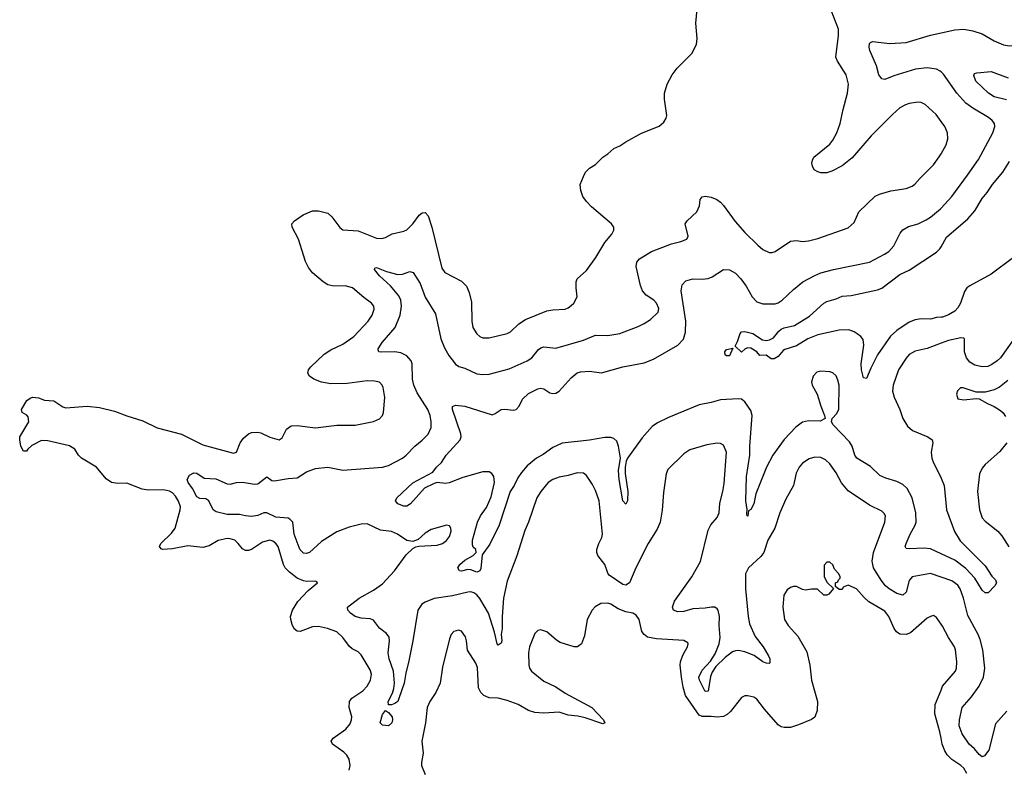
# Model space of a CAD drawing. Header units: inches. Extents: x 1793441 to 1900654, y 320892 to 470514.
# Tile 89 of 99: x 1853946 to 1860416, y 444804 to 449733. Entities that reach past the tile are written whole.
import ezdxf

# ---------------------------------------------------------------- set-up
doc = ezdxf.new("R2010")
doc.units = ezdxf.units.IN
doc.header["$MEASUREMENT"] = 0
doc.layers.add('B8454', color=7, linetype='Continuous')
doc.layers.add('B8464', color=7, linetype='Continuous')

msp = doc.modelspace()

# ---------------------------------------------------------------- linework, layer by layer
at = {"layer": 'B8454', "color": 5}
for points, elevation in [([(1856110, 444798), (1856117.7, 444830), (1856111.6, 444870), (1856096.6, 444896.6), (1856076.6, 444916.6), (1856000.9, 444970), (1855992.3, 444990), (1856006.6, 445010), (1856090, 445068.9), (1856117.6, 445102.4), (1856127, 445130), (1856127.9, 445150), (1856111.1, 445210), (1856113.3, 445250), (1856128.7, 445271.3), (1856200.5, 445319.5), (1856229.7, 445350), (1856250.8, 445390), (1856258.2, 445430), (1856250, 445458.4), (1856190, 445558), (1856170, 445576.2), (1856130, 445596.2), (1856112.1, 445612.1), (1856070, 445671.5), (1856030, 445707.1), (1855969.3, 445730), (1855910, 445743.1), (1855870, 445740.7), (1855790, 445711.1), (1855770, 445713), (1855748.7, 445728.7), (1855735.4, 445755.4), (1855726.6, 445790), (1855726, 445810), (1855738.2, 445850), (1855773.3, 445906.7), (1855840.9, 445979.1), (1855902, 446030), (1855898, 446038), (1855890, 446042), (1855830, 446039.7), (1855810, 446043.5), (1855770, 446061.8), (1855719.7, 446099.7), (1855690.9, 446130), (1855680.3, 446150), (1855643.5, 446270), (1855629.7, 446290), (1855610, 446304.8), (1855590.6, 446310.6), (1855541.2, 446298.8), (1855470, 446249.7), (1855450, 446242), (1855430, 446242), (1855410, 446253.3), (1855382.3, 446290), (1855358.7, 446310), (1855330, 446320.3), (1855310, 446322.2), (1855250, 446309.8), (1855190, 446274.6), (1855150, 446262.9), (1855050, 446274.5), (1854950, 446253.2), (1854884, 446250), (1854874.9, 446254.9), (1854865.6, 446270), (1854873, 446290), (1854943, 446357), (1854966.6, 446390), (1855000.2, 446510), (1855002.3, 446530), (1854990, 446568.2), (1854970, 446600.9), (1854950, 446621.8), (1854930, 446633), (1854890, 446641.8), (1854790, 446640.2), (1854750, 446647), (1854650, 446686.6), (1854590, 446684.5), (1854550, 446690.5), (1854514.5, 446714.5), (1854451.5, 446791.5), (1854353, 446850), (1854332.4, 446870), (1854308.9, 446908.9), (1854272.2, 446932.2), (1854130, 446964.8), (1854090, 446966.3), (1854025.8, 446934.1), (1853998.8, 446910), (1853990, 446895.3), (1853970, 446895.3), (1853953.2, 446930), (1853946, 446970), (1853946.6, 446990), (1854006.6, 447090), (1854001.2, 447121.2), (1853992.7, 447132.7), (1853961.2, 447150), (1853957.2, 447170), (1853994, 447230), (1854014.5, 447245.5), (1854029.6, 447250.4), (1854070, 447246.7), (1854110, 447231.4), (1854170, 447227), (1854230, 447188.2), (1854250, 447181.3), (1854390, 447192.3), (1854470, 447183.6), (1854570, 447159.6), (1854650, 447129.1), (1854756.1, 447096.1), (1854850.2, 447050.2), (1855010, 447008.9), (1855150, 446938), (1855350, 446883.1), (1855370, 446890.6), (1855395.1, 446950), (1855417.3, 446982.7), (1855449.6, 447010), (1855470, 447018), (1855510, 447020.9), (1855530, 447016.9), (1855590, 446989.1), (1855650, 446970.4), (1855670, 446984.9), (1855699.4, 447040.6), (1855730, 447062), (1855770, 447065.3), (1855888.9, 447048.9), (1856030, 447067.6), (1856150, 447067.2), (1856270, 447092.2), (1856311.2, 447108.8), (1856329.5, 447130), (1856336.2, 447150), (1856345.1, 447250), (1856334.2, 447314.2), (1856327.6, 447330), (1856310, 447349.6), (1856277.3, 447357.3), (1856230, 447357.6), (1856098.3, 447341.7), (1855990, 447338.4), (1855930, 447349.8), (1855878.4, 447370), (1855849.7, 447390), (1855838.9, 447410), (1855844.2, 447430), (1855859.7, 447450), (1855945.7, 447534.3), (1855990, 447562.2), (1856070, 447600.2), (1856141.5, 447650), (1856235.1, 447750), (1856261.1, 447790), (1856274.7, 447830), (1856273.3, 447850), (1856257, 447870), (1856206.3, 447906.3), (1856132, 447970), (1856084, 447984), (1856010, 447980.2), (1855970, 447990.7), (1855940.4, 448010), (1855870, 448069.8), (1855844.1, 448104.1), (1855824.1, 448144.1), (1855778.4, 448290), (1855736.8, 448370), (1855734.7, 448390), (1855751.5, 448410), (1855808, 448450), (1855870, 448475.5), (1855910, 448477.2), (1855970, 448461.3), (1855997.4, 448437.4), (1856050, 448366.4), (1856070, 448352.2), (1856170, 448344.4), (1856290, 448297.7), (1856326.5, 448293.5), (1856350, 448300.3), (1856394.5, 448325.5), (1856470, 448342.3), (1856490, 448351.7), (1856529.7, 448390), (1856570, 448447.7), (1856590, 448463), (1856610, 448464.9), (1856630, 448442.8), (1856654.3, 448370), (1856718.8, 448098.8), (1856739.3, 448070), (1856850, 448014.9), (1856881.2, 447981.2), (1856898.8, 447938.8), (1856915.6, 447875.6), (1856916.5, 447750), (1856923.7, 447710), (1856950, 447668.2), (1856970, 447650.4), (1856990, 447641.3), (1857030, 447641.7), (1857150, 447668.8), (1857170, 447680.4), (1857225.5, 447734.5), (1857270, 447762.3), (1857410, 447818.9), (1857450, 447826), (1857529.6, 447830.4), (1857550, 447838), (1857570, 447853.4), (1857586.6, 447870), (1857609.3, 447910), (1857602, 447970), (1857602, 448010), (1857608.7, 448030), (1857670, 448084.7), (1857731, 448169), (1857790, 448267.3), (1857838, 448322), (1857849.2, 448350), (1857849, 448370), (1857835.3, 448390), (1857703.3, 448503.3), (1857670, 448537.2), (1857646.6, 448570), (1857632.7, 448610), (1857629.3, 448650), (1857650, 448702), (1857664, 448730), (1857690, 448758), (1857730, 448782), (1857778, 448830), (1857810, 448851), (1857850, 448886), (1857890, 448902.8), (1857930, 448930.6), (1858032.9, 448987.1), (1858147.5, 449032.5), (1858179.6, 449060.4), (1858194.2, 449085.8), (1858197.5, 449102.5), (1858183.6, 449210), (1858182.9, 449250), (1858200.5, 449310), (1858233.6, 449370), (1858266.3, 449413.7), (1858362.7, 449510), (1858392.7, 449570), (1858397, 449610), (1858389.6, 449710.4), (1858398.3, 449801.7)], 380), ([(1860000, 449064.9), (1859968.9, 449108.9), (1859895.7, 449175.7), (1859870, 449188.2), (1859850, 449191.1), (1859790, 449183.1), (1859765.7, 449174.3), (1859730, 449152.8), (1859682, 449110), (1859540.3, 448970), (1859415.3, 448824.7), (1859350, 448771.6), (1859282.8, 448737.2), (1859250, 448726.6), (1859210, 448727), (1859190, 448732), (1859166.3, 448746.3), (1859154.5, 448770), (1859152, 448790), (1859155.1, 448810), (1859165.2, 448830), (1859270, 448914), (1859290, 448940.7), (1859315.1, 448990), (1859337.4, 449050), (1859356.6, 449143.4), (1859386.3, 449250), (1859391.2, 449310), (1859377, 449370), (1859319.6, 449459.6), (1859308, 449488), (1859327.3, 449630), (1859326, 449670), (1859281.4, 449790)], 360), ([(1860000, 449390), (1859994.8, 449394.8), (1859970, 449407.2), (1859910, 449416.2), (1859831.6, 449408.4), (1859690, 449364.6), (1859630, 449341), (1859610, 449344.2), (1859590.7, 449370.7), (1859576.2, 449430), (1859532.3, 449530), (1859527.3, 449552.7), (1859530, 449576), (1859535.9, 449584.1), (1859550, 449590.4), (1859663.3, 449576.7), (1859770, 449583.2), (1859930, 449631.4), (1860000, 449646.4)], 340), ([(1860000, 446068.3), (1859930, 446092.5), (1859810, 446069.6), (1859790, 446046), (1859771.5, 445968.5), (1859750, 445949.8), (1859710, 445960.5), (1859659.8, 445990), (1859635.4, 446010), (1859607.2, 446047.2), (1859557, 446130), (1859547, 446173), (1859555.3, 446230), (1859631.1, 446430), (1859634.3, 446470), (1859627.1, 446487.1), (1859610, 446501.3), (1859530, 446540.9), (1859390, 446636.4), (1859347.1, 446687.1), (1859310, 446754.3), (1859270, 446813), (1859240, 446840), (1859210, 446855.1), (1859170, 446857.7), (1859133.3, 446846.7), (1859090, 446816.3), (1859067, 446790), (1859048.2, 446751.8), (1859030.3, 446670), (1858980.4, 446579.6), (1858941.3, 446490), (1858908, 446390), (1858862.4, 446310), (1858835.6, 446230), (1858816.7, 446203.3), (1858734.3, 446130), (1858715.5, 446090), (1858715.2, 445990), (1858731.9, 445810), (1858741.6, 445761.6), (1858778, 445678), (1858831.4, 445610), (1858867.2, 445550), (1858876, 445530), (1858875.3, 445504.7), (1858870, 445499.3), (1858850, 445502), (1858830, 445511.1), (1858772.2, 445552.2), (1858710, 445577.6), (1858670, 445585.3), (1858650, 445584.3), (1858630, 445576.5), (1858580.8, 445539.2), (1858519.6, 445480.4), (1858496.5, 445443.5), (1858485.5, 445414.5), (1858470, 445318), (1858450, 445315.3), (1858414, 445390), (1858409.1, 445410), (1858430, 445455.6), (1858484.2, 445515.8), (1858516.2, 445563.8), (1858542.1, 445630), (1858547.7, 445670), (1858542.6, 445750), (1858544.8, 445810), (1858536, 445850), (1858530, 445859.6), (1858512.7, 445870), (1858490.9, 445870.9), (1858450, 445863.7), (1858370, 445859), (1858310, 445842), (1858270, 445840.3), (1858242.9, 445850), (1858235.4, 445870), (1858249.8, 445910), (1858362.8, 446070), (1858419.1, 446170), (1858470, 446377.3), (1858488.2, 446411.8), (1858530, 446460.4), (1858541.2, 446490), (1858545.8, 446554.2), (1858566.4, 446630), (1858575.6, 446684.4), (1858589.7, 446889.7), (1858570, 446936), (1858550, 446946.6), (1858530, 446949.4), (1858461.1, 446938.9), (1858350, 446905.2), (1858310, 446879), (1858204.1, 446775.9), (1858193, 446747), (1858176.2, 446623.8), (1858168.7, 446508.7), (1858154.9, 446430), (1858135.8, 446384.2), (1858075.6, 446290), (1857994.3, 446130), (1857952.7, 446030), (1857930, 446015.1), (1857910, 446019), (1857820.5, 446080.5), (1857810, 446093.6), (1857790.9, 446150.9), (1857744, 446210), (1857737.7, 446230), (1857738.7, 446250), (1857751.5, 446288.5), (1857771.5, 446328.5), (1857775.5, 446350), (1857753.3, 446570), (1857730, 446638), (1857710, 446678), (1857670, 446735.3), (1857650, 446752.3), (1857610, 446753.6), (1857550, 446735.1), (1857490, 446725.1), (1857450, 446709.7), (1857417.6, 446690), (1857370, 446631.6), (1857344.4, 446590), (1857290.3, 446430.3), (1857264.9, 446375.1), (1857211.7, 446208.3), (1857150, 446040.9), (1857125.5, 445930), (1857115.6, 445810), (1857115.8, 445730), (1857110.3, 445690), (1857113.8, 445650), (1857110, 445634), (1857090, 445619.5), (1857082.4, 445630), (1857065.2, 445705.2), (1857026.3, 445830), (1856970, 445927.3), (1856950.9, 445950.9), (1856930, 445965.5), (1856910, 445971.3), (1856890, 445969.8), (1856790, 445944.2), (1856670, 445928), (1856610, 445902.5), (1856589.1, 445890), (1856562.9, 445850), (1856530.2, 445650), (1856503.6, 445516.4), (1856482.7, 445437.3), (1856472.1, 445370), (1856437.6, 445270), (1856430, 445249.3), (1856410, 445236), (1856389.1, 445229.1), (1856370, 445228.7), (1856367.6, 445250), (1856395.4, 445304.6), (1856404.5, 445335.5), (1856408.1, 445370), (1856402.2, 445450), (1856373.4, 445530), (1856366.8, 445570), (1856375.7, 445650), (1856372.9, 445672.9), (1856356.9, 445696.9), (1856310, 445732.9), (1856270, 445784.4), (1856250, 445792.8), (1856190, 445798), (1856150, 445809.8), (1856119.2, 445830), (1856103.1, 445850), (1856099.6, 445870), (1856175.8, 445930), (1856270, 445982), (1856330, 446024.9), (1856409.8, 446110), (1856485.5, 446214.5), (1856530, 446255.5), (1856550, 446266.4), (1856569.4, 446270.6), (1856690, 446278), (1856723.7, 446290), (1856750, 446308.8), (1856770, 446335.5), (1856781.7, 446370), (1856779.6, 446390), (1856770, 446406), (1856749.5, 446409.5), (1856650, 446381.3), (1856610, 446357.4), (1856563.6, 446316.4), (1856530, 446302), (1856490, 446309.7), (1856428, 446350), (1856390, 446367.9), (1856317.7, 446377.7), (1856230, 446417.8), (1856190, 446415.9), (1856110, 446397.4), (1856030, 446365.3), (1855930, 446301.1), (1855850, 446229), (1855830, 446223.1), (1855810, 446225.1), (1855790, 446246.3), (1855783, 446263), (1855750.6, 446350), (1855741, 446430), (1855721.6, 446450), (1855710, 446454.6), (1855630, 446461.8), (1855570, 446491.5), (1855550, 446491.3), (1855510, 446473.4), (1855470, 446466.3), (1855430, 446469.9), (1855390, 446479.8), (1855310, 446479.2), (1855236.8, 446496.8), (1855218, 446510), (1855189.4, 446570), (1855170, 446583.6), (1855130, 446585.1), (1855110, 446596.3), (1855080.7, 446650), (1855052.5, 446690), (1855047.1, 446710), (1855061, 446739), (1855090, 446754.7), (1855110, 446751.2), (1855157.8, 446717.8), (1855233.8, 446713.8), (1855310, 446680.8), (1855330, 446679), (1855370.9, 446689.1), (1855410, 446692.1), (1855490, 446679.6), (1855510, 446681.7), (1855570, 446727), (1855603.8, 446703.8), (1855620.5, 446700.5), (1855710, 446716.6), (1855770, 446720.5), (1855830, 446761.2), (1855890, 446783.1), (1855970, 446790.3), (1856070, 446771.3), (1856330, 446790.2), (1856370, 446802), (1856461.3, 446850), (1856486.3, 446870), (1856541.6, 446930), (1856590, 446968.8), (1856630, 447008.8), (1856648.7, 447051.3), (1856649.8, 447090), (1856642.5, 447130), (1856627.7, 447170), (1856558.8, 447278.8), (1856535.9, 447330), (1856527.3, 447370), (1856524.5, 447470), (1856517.3, 447490), (1856490, 447522.5), (1856450, 447543.7), (1856410, 447549.2), (1856326.4, 447546.4), (1856305.2, 447550), (1856301.5, 447561.4), (1856301.1, 447570), (1856327.9, 447610), (1856413.2, 447710), (1856446.1, 447790), (1856455.6, 447850), (1856449.9, 447890), (1856437.6, 447917.6), (1856383.5, 447983.5), (1856309.8, 448050), (1856278.4, 448090), (1856280.1, 448099.9), (1856290, 448104.9), (1856356.7, 448076.7), (1856430, 448056.9), (1856460.5, 448059.5), (1856510, 448077.6), (1856531.4, 448071.4), (1856578, 447998), (1856610, 447908.5), (1856678.5, 447798.5), (1856713.8, 447633.8), (1856736.4, 447576.4), (1856764.8, 447524.8), (1856808.7, 447468.7), (1856831.8, 447451.8), (1856870, 447441.1), (1856950, 447405.3), (1856990, 447400.1), (1857030, 447402.4), (1857162.5, 447437.5), (1857279.7, 447490), (1857311.8, 447510), (1857356, 447564), (1857370, 447574.9), (1857390, 447582), (1857470, 447572.9), (1857650, 447626.5), (1857730, 447659.6), (1857810, 447656.9), (1857890, 447670.2), (1858010, 447716), (1858050, 447735.3), (1858090, 447762.4), (1858140.7, 447810), (1858144.8, 447835.2), (1858130, 447869.5), (1858112.6, 447890), (1858062.8, 447922.8), (1858038.9, 447950), (1858025.9, 447985.9), (1857997.2, 448110), (1858002, 448138), (1858019.8, 448160.2), (1858097, 448210), (1858230, 448260.2), (1858290, 448274.3), (1858329.7, 448290.3), (1858337.6, 448310), (1858319.5, 448390), (1858332, 448410), (1858395.1, 448470), (1858414, 448510), (1858418.4, 448550), (1858431.5, 448568.5), (1858450, 448574), (1858490, 448567.2), (1858527.7, 448550), (1858550, 448533.7), (1858571, 448511), (1858646.4, 448406.4), (1858710, 448333.7), (1858797.1, 448250), (1858830, 448223.1), (1858870, 448202.4), (1858890, 448202.4), (1858910, 448208.5), (1859010, 448277.1), (1859050, 448281.6), (1859090, 448274.9), (1859130, 448279.5), (1859190, 448293.7), (1859390, 448364.4), (1859430, 448398.8), (1859460.9, 448470), (1859568, 448572), (1859594.9, 448585.1), (1859670, 448607.4), (1859770, 448623.1), (1859810, 448637.6), (1859828.7, 448651.3), (1859860.5, 448690), (1859950, 448779.3), (1859988.7, 448831.3), (1860000, 448851.5)], 360), ([(1860000, 446221.1), (1859930, 446253.2), (1859890, 446258.2), (1859790, 446253), (1859770, 446257.2), (1859765.1, 446270), (1859771.1, 446290), (1859797.1, 446350), (1859830.7, 446410), (1859836.8, 446430), (1859833.7, 446490), (1859809.8, 446590), (1859776.8, 446650), (1859750, 446676.8), (1859710, 446696.8), (1859638.1, 446718.2), (1859597, 446737), (1859535.7, 446795.7), (1859446.4, 446850), (1859434, 446870), (1859415.5, 446930), (1859398.6, 446958.6), (1859292, 447070), (1859281.2, 447090), (1859284, 447110), (1859316.4, 447143.6), (1859328.5, 447171.5), (1859330.7, 447330), (1859323, 447363), (1859310, 447392), (1859290, 447411.6), (1859270, 447418), (1859210, 447421.6), (1859184.9, 447415.1), (1859159.3, 447390), (1859149.1, 447350.9), (1859154, 447330), (1859185.3, 447270), (1859210, 447191), (1859234.8, 447130), (1859238, 447110), (1859206, 447094), (1859130, 447095.8), (1859090, 447086), (1859045.8, 447054.2), (1858970, 446972.4), (1858895.2, 446870), (1858853.7, 446790), (1858783.7, 446616.3), (1858770, 446549.3), (1858750, 446513.2), (1858735.3, 446504.7), (1858730, 446468.7), (1858726, 446470), (1858723.1, 446483.1), (1858727.2, 446512.8), (1858718.5, 446570), (1858720.8, 446730), (1858743.2, 446870), (1858743.9, 446930), (1858759.8, 447130), (1858750, 447162.9), (1858710, 447219.5), (1858690, 447237), (1858670, 447240.7), (1858550, 447233.3), (1858490, 447215.3), (1858410, 447201.4), (1858210, 447117.1), (1858137.5, 447082.5), (1858102, 447058), (1858035.2, 446984.8), (1857939.5, 446850), (1857931.8, 446830), (1857923.8, 446790), (1857924.4, 446750), (1857942, 446630), (1857939.1, 446570), (1857930, 446548.7), (1857910, 446569), (1857884.8, 446710), (1857881.1, 446770), (1857894.5, 446850), (1857880.7, 446930), (1857870, 446961.6), (1857850, 446980.4), (1857830, 446985.6), (1857790, 446986.3), (1857690, 446967.5), (1857511.4, 446948.6), (1857450, 446920.3), (1857385.8, 446874.2), (1857340.9, 446850), (1857280.8, 446799.2), (1857244.2, 446755.8), (1857219.2, 446720.8), (1857194.3, 446670), (1857168.9, 446631.1), (1857096.5, 446410), (1857035.6, 446284.4), (1856985.8, 446214.2), (1856975.6, 446124.4), (1856970, 446109.4), (1856956.7, 446103.3), (1856950, 446101.6), (1856910, 446116.3), (1856890, 446118), (1856850, 446107.3), (1856835.3, 446110), (1856825.1, 446130), (1856838.4, 446150), (1856870, 446180.4), (1856925.2, 446210), (1856945.2, 446230), (1856944, 446250), (1856926, 446266), (1856920.7, 446280.7), (1856920.4, 446310), (1856953.7, 446430), (1856974, 446470), (1857013.5, 446526.5), (1857043.7, 446596.3), (1857065.3, 446690), (1857060.8, 446730), (1857048, 446750), (1857030, 446759.4), (1856990, 446759.5), (1856857.5, 446722.5), (1856768.5, 446688.5), (1856744.1, 446684.1), (1856690, 446689.6), (1856670, 446683), (1856606.7, 446653.3), (1856514.4, 446550), (1856490, 446535.1), (1856470, 446534.3), (1856430, 446549.7), (1856416.2, 446570), (1856424.2, 446590), (1856530, 446688.8), (1856660.9, 446759.1), (1856684.5, 446790), (1856718, 446822), (1856748.3, 446870), (1856840.4, 446970), (1856846, 446990), (1856844.2, 447010), (1856790, 447169.2), (1856790, 447190.8), (1856810, 447198.4), (1856870, 447191.7), (1857050, 447135.5), (1857070, 447143), (1857110, 447170.3), (1857133.3, 447173.3), (1857190, 447166), (1857208, 447170), (1857228, 447192), (1857250, 447237.1), (1857290, 447274.6), (1857350, 447305.3), (1857370, 447310.3), (1857390, 447306), (1857430, 447280.2), (1857450, 447275.2), (1857470, 447278.5), (1857490, 447290.2), (1857570, 447378.9), (1857610, 447410.4), (1857630, 447418.4), (1857690, 447422.7), (1857770, 447411.4), (1857910, 447450.2), (1858050, 447476.9), (1858110, 447500.8), (1858270, 447594), (1858307.1, 447632.9), (1858321.4, 447678.6), (1858322.8, 447750), (1858292, 447950), (1858298, 447990), (1858323.7, 448016.3), (1858370, 448028.9), (1858430, 448026.5), (1858470, 448031.6), (1858497.3, 448042.7), (1858570, 448090.4), (1858610, 448088.5), (1858650, 448065.7), (1858685.3, 448030), (1858720.4, 447980.4), (1858759.6, 447910), (1858790, 447879), (1858830, 447863.9), (1858910, 447864.9), (1858930, 447871.3), (1858956.9, 447890), (1859030, 447959.5), (1859091.5, 448010), (1859170, 448052.3), (1859210, 448068.1), (1859293.2, 448090), (1859530, 448138.5), (1859629.2, 448190.8), (1859656.4, 448210), (1859690, 448247.4), (1859730.8, 448329.2), (1859750, 448352.4), (1859787, 448373), (1859850, 448390.2), (1859902.1, 448417.9), (1859930, 448434.7), (1859996.4, 448490), (1860000, 448493.9)], 340), ([(1860000, 447776.5), (1859970, 447774.6), (1859930, 447764.7), (1859870, 447766.4), (1859830, 447759.1), (1859790, 447743.7), (1859709.6, 447690.4), (1859668.7, 447651.3), (1859582, 447530), (1859537.9, 447442.1), (1859510, 447374.5), (1859490, 447378), (1859478.4, 447430), (1859475.9, 447470), (1859492.3, 447592.3), (1859487.8, 447630), (1859473.6, 447650), (1859450, 447667.8), (1859430, 447680.5), (1859393.9, 447693.9), (1859330, 447692.6), (1859190, 447660.3), (1859125.7, 447634.3), (1859050, 447588.9), (1858974.7, 447565.3), (1858962.6, 447557.4), (1858930, 447519.5), (1858902.7, 447502.7), (1858883.2, 447503.2), (1858850, 447528), (1858810, 447526), (1858788.7, 447550), (1858750, 447574), (1858730, 447575.3), (1858714, 447570), (1858690, 447548), (1858647.3, 447587.3), (1858663.2, 447616.8), (1858680.9, 447670), (1858690, 447680.7), (1858710, 447683.8), (1858762.8, 447670), (1858827.4, 447627.4), (1858850, 447623.7), (1858872.8, 447627.2), (1858899.1, 447640.9), (1858934.5, 447685.5), (1858950, 447697.3), (1858970, 447706.7), (1859036.9, 447723.1), (1859136.5, 447783.5), (1859230, 447868.9), (1859250, 447880.7), (1859310, 447897.3), (1859350, 447916.2), (1859410, 447920.2), (1859582.3, 447957.7), (1859611.9, 447968.1), (1859730, 448058.6), (1859790, 448086), (1859970, 448204.6), (1859993, 448227), (1860000, 448239.4)], 320), ([(1860000, 447605.4), (1859910, 447571.1), (1859830, 447554.7), (1859790, 447531.5), (1859770, 447507.8), (1859719.6, 447430), (1859684.9, 447330), (1859682, 447290), (1859692.1, 447252.1), (1859729.1, 447170), (1859749.2, 447110), (1859780.1, 447060.1), (1859812.3, 447032.3), (1859914, 446990), (1859941.6, 446970), (1859945.7, 446950), (1859934.2, 446890), (1859939.3, 446850), (1859950, 446818.4), (1859995.5, 446730), (1860000, 446718.8)], 340), ([(1860000, 445758.9), (1859970, 445802), (1859950, 445814.5), (1859930, 445809.6), (1859910, 445797.6), (1859799.2, 445700.8), (1859770, 445689.7), (1859730, 445692.8), (1859707.3, 445707.3), (1859691.1, 445730), (1859656, 445810), (1859630, 445843), (1859526.1, 445906.1), (1859494.2, 445934.2), (1859444, 445990), (1859390, 446015.3), (1859358, 446002), (1859350, 445986), (1859330, 445986), (1859306, 446006), (1859306, 446030), (1859322, 446038), (1859326, 446050), (1859338, 446062), (1859338, 446070), (1859328, 446090), (1859300.2, 446120.2), (1859288.4, 446148.4), (1859270, 446166), (1859250, 446166), (1859232.7, 446147.3), (1859232, 446130), (1859232, 446070), (1859251.6, 446031.6), (1859294, 445994), (1859263.6, 445956.4), (1859250, 445948.7), (1859229.3, 445949.3), (1859188.4, 445988.4), (1859150, 445988.7), (1859110, 445981.2), (1859090, 445986), (1859050, 446006), (1859030, 446006), (1859010, 445999.3), (1858990, 445985.2), (1858968.2, 445950), (1858959.5, 445870), (1858972, 445790), (1858995.8, 445750), (1859059.7, 445679.7), (1859117.4, 445577.4), (1859137.3, 445490), (1859149.1, 445390), (1859188.8, 445250), (1859186, 445190), (1859170, 445147), (1859149.1, 445130.9), (1859064, 445096), (1859010, 445079.6), (1858970, 445078.6), (1858950, 445084.3), (1858930, 445097), (1858839.9, 445199.9), (1858790, 445265.4), (1858770, 445277.7), (1858730, 445288.4), (1858710, 445286.6), (1858690, 445276.9), (1858615.6, 445184.4), (1858594.4, 445165.6), (1858570, 445152.2), (1858530, 445147.2), (1858490, 445152.5), (1858430.6, 445150.6), (1858410, 445160.9), (1858322, 445290), (1858305.4, 445345.4), (1858293.8, 445410), (1858285.7, 445490), (1858287.9, 445510), (1858304.5, 445555.5), (1858333.3, 445610), (1858339.5, 445630), (1858336.1, 445636.1), (1858310.9, 445650.9), (1858130, 445661.1), (1858072.3, 445672.3), (1858049.7, 445689.7), (1858033.6, 445710), (1858016.3, 445790), (1857997, 445817), (1857974, 445830), (1857930, 445839.7), (1857878.7, 445858.7), (1857830, 445889.6), (1857810, 445896.9), (1857764.9, 445895.1), (1857728.5, 445871.5), (1857707.3, 445850), (1857674.8, 445790), (1857657.3, 445682.7), (1857638, 445630), (1857612, 445610), (1857590, 445609.3), (1857498, 445638), (1857472.9, 445652.9), (1857408.9, 445708.9), (1857370, 445722), (1857350, 445718), (1857330, 445698), (1857294.9, 445610), (1857289, 445571), (1857291.5, 445490), (1857296.9, 445470), (1857310, 445448.7), (1857390, 445383.6), (1857470, 445346.3), (1857530, 445304.6), (1857705.5, 445210), (1857782.8, 445130), (1857790.8, 445110), (1857776.8, 445103.2), (1857662.2, 445142.2), (1857612.9, 445152.9), (1857550, 445159.3), (1857490, 445180.7), (1857390, 445173.8), (1857330, 445178.8), (1857290, 445191.9), (1857222.4, 445230), (1857150, 445256.5), (1857090, 445271.3), (1857030, 445275), (1856996.3, 445290), (1856976, 445310), (1856960.5, 445340.5), (1856954.6, 445474.6), (1856942.7, 445502.7), (1856887.5, 445587.5), (1856883, 445650), (1856875.5, 445675.5), (1856850, 445711.8), (1856830, 445718.4), (1856798.8, 445710), (1856781.6, 445690), (1856770, 445662), (1856724.2, 445475.8), (1856708.8, 445370), (1856680.3, 445310), (1856641.7, 445250), (1856623.6, 445210), (1856611.7, 445110), (1856587.7, 444990), (1856597.6, 444910), (1856585.3, 444850), (1856586.7, 444830), (1856610.3, 444770)], 380), ([(1860000, 445008.6), (1859992.2, 445050), (1859958.9, 445170), (1859961.6, 445230), (1860000, 445325.6)], 380)]:
    msp.add_lwpolyline(points, dxfattribs=dict(at, elevation=elevation))
for points, elevation in [([(1858610, 447522), (1858590, 447522.7), (1858582.7, 447530), (1858579, 447550), (1858590, 447564.7), (1858632.7, 447572.7)], 320), ([(1856370, 445089.4), (1856330, 445095.3), (1856315.3, 445110), (1856330, 445164.7), (1856350, 445191.3), (1856370, 445178.8), (1856392.7, 445150), (1856394.9, 445130), (1856390.4, 445109.6)], 360)]:
    msp.add_lwpolyline(points, close=True, dxfattribs=dict(at, elevation=elevation))
at = {"layer": 'B8464', "color": 5}
for points, elevation in [([(1860000, 449646.4), (1860090, 449665.8), (1860149.8, 449670.2), (1860210, 449659.1), (1860270, 449639.7), (1860350, 449593.6), (1860410, 449568.4), (1860450, 449562), (1860510, 449563.2), (1860570, 449551.5), (1860650.9, 449510.9), (1860718.4, 449458.4), (1860750, 449441.3), (1860770, 449443.1), (1860790, 449452.7), (1860840.6, 449499.4), (1860890, 449537), (1860934.1, 449585.9), (1860968.9, 449650), (1860973.5, 449750), (1860981.5, 449798.5), (1860998, 449870), (1861025.3, 449954.7), (1861031, 450000)], 340), ([(1860000, 448493.9), (1860070, 448570.3), (1860174.8, 448710), (1860246.1, 448813.9), (1860341, 448990), (1860352.8, 449030), (1860351.3, 449050), (1860336.9, 449070), (1860313, 449090), (1860210, 449150.7), (1860164, 449184), (1860104.1, 449250), (1860015.6, 449375.6), (1860000, 449390)], 340), ([(1860430, 449205.7), (1860350, 449225.8), (1860311.2, 449250), (1860229.7, 449330), (1860214.6, 449365.4), (1860220.9, 449379.1), (1860235.5, 449384.5), (1860330, 449393.1), (1860442, 449350)], 320), ([(1860000, 448851.5), (1860032.8, 448910), (1860044, 448950), (1860043.5, 448990), (1860024.7, 449030), (1860000, 449064.9)], 360), ([(1860000, 448239.4), (1860036.3, 448303.7), (1860175.7, 448424.3), (1860223.2, 448476.8), (1860270, 448557.6), (1860303.2, 448596.8), (1860339.2, 448650), (1860406.4, 448730), (1860450, 448801.3)], 320), ([(1860476.5, 448170), (1860330, 448060.8), (1860190, 447982.7), (1860170, 447969.2), (1860153.8, 447946.2), (1860129, 447870), (1860110, 447838), (1860090, 447816), (1860050, 447792.8), (1860010, 447777.1), (1860000, 447776.5)], 320), ([(1860476.9, 447630), (1860390, 447509.7), (1860370, 447489.7), (1860334.7, 447465.3), (1860307.6, 447452.4), (1860270, 447449.9), (1860221.8, 447461.8), (1860190, 447480.3), (1860168.2, 447510), (1860153.3, 447550), (1860154, 447634), (1860150, 447639.3), (1860130, 447642.4), (1860050, 447624.5), (1860000, 447605.4)], 340), ([(1860438.8, 447361.2), (1860383.5, 447316.5), (1860350, 447300.4), (1860290, 447283.7), (1860230, 447284), (1860146.6, 447313.4), (1860128.4, 447311.6), (1860108.2, 447291.8), (1860100.7, 447270), (1860110, 447241), (1860150, 447233.4), (1860230, 447242.8), (1860250, 447241), (1860304.7, 447210), (1860350, 447190.7), (1860390, 447164), (1860408.4, 447148.4), (1860424.4, 447124.4)], 360), ([(1860433.4, 446950), (1860387, 446893), (1860290, 446809.2), (1860270, 446784), (1860252.2, 446747.8), (1860239, 446630), (1860252.7, 446510), (1860270, 446458), (1860290, 446435.8), (1860372.4, 446370), (1860399, 446339), (1860446.5, 446266.5)], 360), ([(1860000, 446718.8), (1860019.7, 446670), (1860036.5, 446510), (1860087.7, 446367.7), (1860126.3, 446306.3), (1860290, 446141.1), (1860334.8, 446074.8), (1860357.1, 446050), (1860363.8, 446030), (1860353.7, 446010), (1860310, 445964.5), (1860290, 445964.5), (1860270, 445981.3), (1860221.5, 446061.5), (1860164, 446124), (1860090, 446179.9), (1860000, 446221.1)], 340), ([(1860432.8, 445187.2), (1860357.2, 445102.8), (1860313.4, 444930), (1860286.4, 444893.6), (1860270, 444887.1), (1860250, 444900.5), (1860219.6, 444939.6), (1860184.4, 444970), (1860137.9, 445037.9), (1860119.8, 445090), (1860120.7, 445130), (1860139.8, 445210), (1860200, 445280), (1860251.3, 445350), (1860278.3, 445410), (1860287.1, 445470), (1860275.2, 445590), (1860257.9, 445657.9), (1860245, 445690), (1860175.2, 445815.2), (1860147.3, 445930), (1860125.7, 445990), (1860110, 446015.3), (1860070, 446044.1), (1860000, 446068.3)], 360), ([(1860000, 445325.6), (1860009.8, 445350.2), (1860095.8, 445450), (1860102, 445470), (1860104, 445510), (1860094.8, 445590), (1860088.4, 445610), (1860048.4, 445670), (1860010, 445744.5), (1860000, 445758.9)], 380), ([(1860170, 444777), (1860150.9, 444810.9), (1860130, 444829.8), (1860070, 444867.8), (1860040, 444900), (1860024.7, 444924.7), (1860007.3, 444970), (1860000, 445008.6)], 380)]:
    msp.add_lwpolyline(points, dxfattribs=dict(at, elevation=elevation))

doc.saveas('drawing.dxf')
